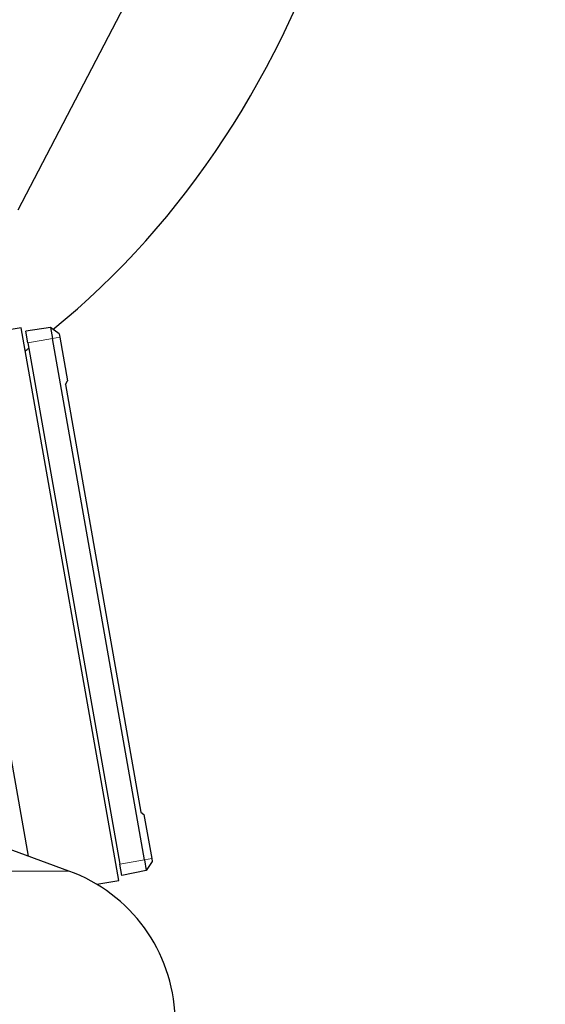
# Model space of a CAD drawing. Header units: inches. Extents: x 0 to 23760, y -13 to 16800.
# Tile 165 of 223: x 13051 to 13298, y 14038 to 14502. Entities that reach past the tile are written whole.
import ezdxf

# ---------------------------------------------------------------- set-up
doc = ezdxf.new("R2010")
doc.units = ezdxf.units.IN
doc.layers.add('254', color=7, linetype='Continuous', true_color=0xffffff)
doc.styles.add('latin_extended', font='simplex.shx')
doc.dimstyles.get("Standard").update_dxf_attribs({"dimtxt": 0.18, "dimasz": 0.18, "dimexe": 0.18, "dimexo": 0.0625, "dimgap": 0.09, "dimtad": 0, "dimtih": 1, "dimtoh": 1, "dimdec": 4, "dimzin": 0, "dimdsep": 46, "dimtxsty": 'Standard', "dimcen": 0.09, "dimadec": 0, "dimazin": 0, "dimtfac": 1, "dimtdec": 4, "dimtofl": 0, "dimtmove": 0, "dimatfit": 3, "dimfxl": 1, "dimtolj": 1, "dimtzin": 0, "dimarcsym": 0})

# ---------------------------------------------------------------- blocks, each defined once
blk = doc.blocks.new('_U3')
at = {"layer": '254', "color": 3, "linetype": 'Continuous', "lineweight": 13, "transparency": 16777216}
for p, q in [((12354.69, 15264.53), (13764.85, 15264.53)), ((13724.85, 15124.53), (13724.85, 11678.52)), ((11813.86, 11538.52), (13764.85, 11538.52))]:
    blk.add_line(p, q, dxfattribs=at)
at = {"layer": '254', "color": 3, "transparency": 16777216}
for points in [[(13748.19, 15124.53), (13701.52, 15124.53), (13724.85, 15264.53)], [(13701.52, 11678.52), (13748.19, 11678.52), (13724.85, 11538.52)]]:
    blk.add_solid(points, dxfattribs=at)
at = {"layer": 'Defpoints', "color": 0, "transparency": 16777216}
for p in [(12314.69, 15264.53), (11773.86, 11538.52), (13724.85, 11538.52)]:
    blk.add_point(p, dxfattribs=at)
at = {"layer": '254', "color": 2, "lineweight": 13, "transparency": 16777216, "insert": (13514.85, 13158.19), "char_height": 140, "attachment_point": 1, "rotation": 90, "style": 'latin_extended'}
blk.add_mtext('\\A1;3726', dxfattribs=at)

msp = doc.modelspace()

# ---------------------------------------------------------------- linework, layer by layer
at = {"layer": '254', "color": 2, "linetype": 'Continuous', "lineweight": 25}
for p, q in [((13050.238, 14412.11), (13118.577, 14543.388)), ((13051.717, 14356.643), (13029.382, 14352.705)), ((13097.56, 14096.654), (13051.717, 14356.643)), ((13065.425, 14356.657), (13053.83, 14355.027)), ((13054.792, 14349.569), (13053.83, 14355.027)), ((13069.499, 14353.697), (13065.425, 14356.657)), ((13065.425, 14356.657), (13066.316, 14351.601)), ((13069.499, 14353.697), (13069.761, 14352.209)), ((13054.792, 14349.569), (13098.03, 14104.352)), ((13109.555, 14106.384), (13066.316, 14351.601)), ((13069.761, 14352.209), (13073.395, 14331.602)), ((13072.441, 14329.949), (13073.395, 14331.602)), ((13072.441, 14329.949), (13107.904, 14128.825)), ((13017.534, 14320.153), (13054.934, 14108.048)), ((13107.904, 14128.825), (13109.366, 14127.599)), ((13109.366, 14127.599), (13112.999, 14106.992)), ((13074.083, 14101.076), (13017.785, 14121.567)), ((13112.999, 14106.992), (13113.262, 14105.504)), ((13098.993, 14098.895), (13098.03, 14104.352)), ((13109.555, 14106.384), (13110.446, 14101.329)), ((13113.262, 14105.504), (13110.446, 14101.329)), ((13110.446, 14101.329), (13098.993, 14098.895)), ((13087.196, 14094.826), (13097.56, 14096.654))]:
    msp.add_line(p, q, dxfattribs=at)
at = {"layer": '254', "color": 110, "linetype": 'Continuous', "lineweight": 13}
for p, q in [((13066.316, 14351.601), (13054.792, 14349.569)), ((13069.761, 14352.209), (13066.316, 14351.601)), ((13112.999, 14106.992), (13109.555, 14106.384)), ((13109.555, 14106.384), (13098.03, 14104.352)), ((13074.083, 14101.076), (12889.394, 14101.076))]:
    msp.add_line(p, q, dxfattribs=at)
at = {"layer": '254', "color": 2, "linetype": 'Continuous', "lineweight": 25}
msp.add_arc((13048.09, 14029.659), 76, 2, 70, dxfattribs=at)
for start_param, end_param in [(3.7273749, 6.1900612), (3.683839, 3.6891738)]:
    msp.add_ellipse((12871.63, 14714.518), major_axis=(0, 430.5), ratio=0.819152, start_param=start_param, end_param=end_param, dxfattribs=at)

# ---------------------------------------------------------------- dimensions: what is measured, and where the dimension line sits
at = {"layer": '254', "color": 2, "linetype": 'Continuous', "lineweight": 13}
dim = msp.add_linear_dim(base=(13724.854, 11538.518), p1=(12314.687, 15264.527), p2=(11773.855, 11538.518), angle=90, dimstyle='Standard', override={"dimscale": 40, "dimtxt": 3.5, "dimasz": 3.5, "dimexe": 1, "dimexo": 1, "dimgap": 1.75, "dimtad": 1, "dimtih": 0, "dimtoh": 0, "dimdec": 0, "dimlfac": 1, "dimzin": 8, "dimdsep": 46, "dimlunit": 2, "dimtxsty": 'latin_extended', "dimsah": 1, "dimse1": 0, "dimse2": 0, "dimsd1": 0, "dimsd2": 0, "dimclrd": 3, "dimclre": 3, "dimclrt": 2, "dimtol": 0, "dimtm": -0.1, "dimtfac": 0.714286, "dimtdec": 3, "dimtofl": 1, "dimtmove": 0, "dimtzin": 8, "dimlwd": 13, "dimlwe": 13}, dxfattribs=at)
dim.commit()
dim.dimension.update_dxf_attribs({"geometry": '_U3', "text_midpoint": (13724.854, 13401.522), "dimtype": 160})

doc.saveas('drawing.dxf')
